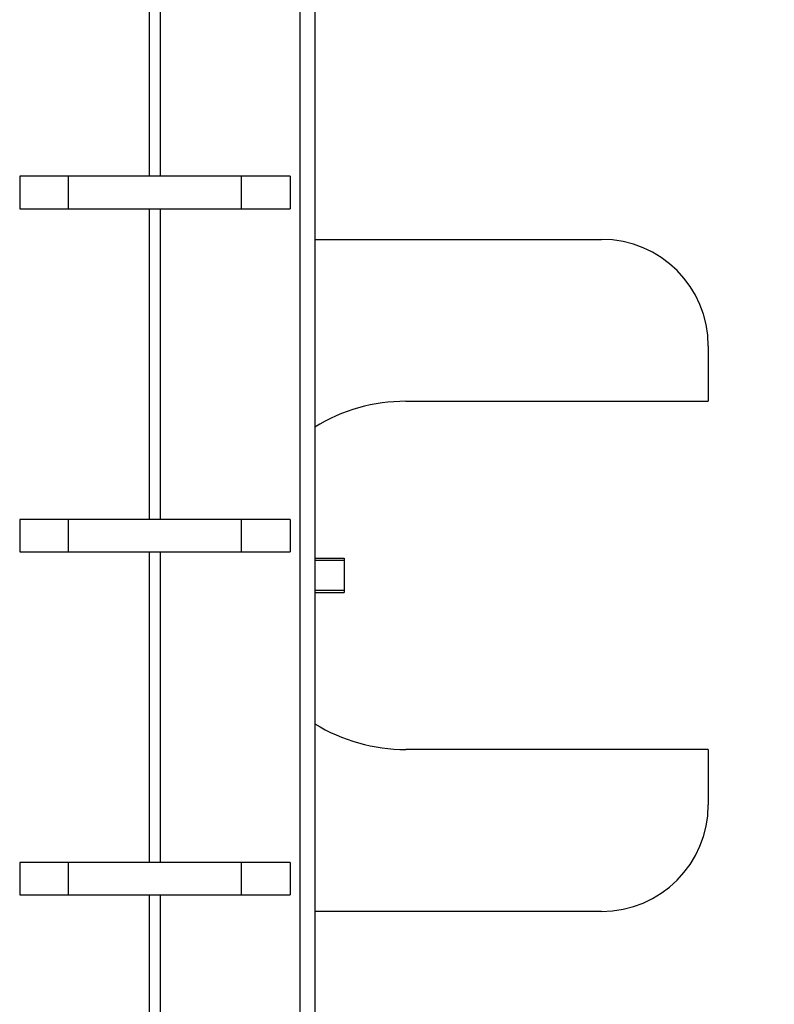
# Model space of a CAD drawing. Header units: inches. Extents: x 0.2 to 16.8, y 0.2 to 10.8.
# Tile 13 of 23: x 9.197 to 9.639, y 4.91 to 5.486. Entities that reach past the tile are written whole.
import ezdxf

# ---------------------------------------------------------------- set-up
doc = ezdxf.new("R2010")
doc.units = ezdxf.units.IN
doc.header["$LTSCALE"] = 0.935
doc.header["$MEASUREMENT"] = 0
doc.layers.get('0').update_dxf_attribs({"linetype": 'CONTINUOUS'})
doc.layers.add('DIMENSIONS', color=7, linetype='CONTINUOUS')
doc.styles.get("Standard").update_dxf_attribs({"font": 'txt', "width": 0.8})
doc.dimstyles.new('DIMSTYLE_4', dxfattribs={"dimtxt": 0.125, "dimasz": 0.18, "dimexe": 0.18, "dimexo": 0.0625, "dimgap": 0.09, "dimtad": 0, "dimtih": 1, "dimtoh": 1, "dimdec": 3, "dimzin": 4, "dimdsep": 46, "dimtxsty": 'STANDARD', "dimblk": '_FILLED', "dimblk1": '_FILLED', "dimblk2": '_FILLED', "dimcen": 0.09, "dimadec": 0, "dimazin": 0, "dimtp": 0.01, "dimtm": 0.01, "dimtfac": 1, "dimtdec": 3, "dimtofl": 0, "dimtmove": 0, "dimatfit": 3, "dimldrblk": '_FILLED', "dimfxl": 1, "dimtolj": 1, "dimtzin": 4, "dimarcsym": 0})

# ---------------------------------------------------------------- blocks, each defined once
blk = doc.blocks.new('_FILLED')
at = {"color": 0, "linetype": 'BYBLOCK'}
blk.add_solid([(0, 0), (-1, 0.1736), (-1, -0.1736)], dxfattribs=at)
blk = doc.blocks.new('*D12')
at = {"layer": 'DIMENSIONS', "color": 2, "linetype": 'CONTINUOUS'}
for p, q in [((9.24305, 8.22701), (10.8898, 8.22701)), ((10.7648, 8.22701), (10.7648, 5.81956)), ((10.7648, 3.1621), (10.7648, 5.56956)), ((9.28185, 3.1621), (10.8898, 3.1621))]:
    blk.add_line(p, q, dxfattribs=at)
at = {"layer": 'DIMENSIONS', "color": 2, "linetype": 'CONTINUOUS', "xscale": 0.18, "yscale": 0.18, "zscale": 0.18}
for p, rotation in [((10.7648, 8.22701), 90), ((10.7648, 3.1621), 270)]:
    blk.add_blockref('_FILLED', p, dxfattribs=dict(at, rotation=rotation))
at = {"layer": 'DIMENSIONS', "color": 2, "linetype": 'CONTINUOUS', "insert": (10.7648, 5.75706), "char_height": 0.125, "width": 1.425, "attachment_point": 2, "line_spacing_factor": 0.9}
blk.add_mtext('5.065{\\Ftxt.shx;\\W1.000000;\\H0.125000; }[128.65]', dxfattribs=at)

msp = doc.modelspace()

# ---------------------------------------------------------------- linework, layer by layer
at = {"color": 9, "linetype": 'CONTINUOUS'}
for p, q in [((9.3614, 3.78701), (9.3614, 7.78701)), ((9.27322, 5.39461), (9.27322, 5.57656)), ((9.27949, 5.57656), (9.27949, 5.39461)), ((9.27322, 5.19366), (9.27322, 5.37561)), ((9.27949, 5.37561), (9.27949, 5.19366)), ((9.27322, 4.99271), (9.27322, 5.17466)), ((9.27949, 5.17466), (9.27949, 4.99271)), ((9.27322, 4.79176), (9.27322, 4.97371)), ((9.27949, 4.97371), (9.27949, 4.79176))]:
    msp.add_line(p, q, dxfattribs=at)
at = {"color": 7, "linetype": 'CONTINUOUS'}
for p, q in [((9.37035, 3.78701), (9.37035, 7.78701)), ((9.3556, 5.39461), (9.1971, 5.39461)), ((9.1971, 5.39461), (9.1971, 5.37561)), ((9.2258, 5.37561), (9.2258, 5.39461)), ((9.3269, 5.39461), (9.3269, 5.37561)), ((9.3556, 5.39461), (9.3556, 5.37561)), ((9.1971, 5.37561), (9.3556, 5.37561)), ((9.37035, 5.3577), (9.53818, 5.3577)), ((9.60068, 5.2952), (9.60068, 5.26285)), ((9.42351, 5.26285), (9.60068, 5.26285)), ((9.3556, 5.19366), (9.1971, 5.19366)), ((9.1971, 5.19366), (9.1971, 5.17466)), ((9.2258, 5.17466), (9.2258, 5.19366)), ((9.3269, 5.19366), (9.3269, 5.17466)), ((9.3556, 5.19366), (9.3556, 5.17466)), ((9.1971, 5.17466), (9.3556, 5.17466)), ((9.37035, 5.17085), (9.38735, 5.17085)), ((9.38735, 5.16951), (9.37035, 5.16951)), ((9.38735, 5.17085), (9.38735, 5.15086)), ((9.37035, 5.15219), (9.38735, 5.15219)), ((9.37035, 5.15085), (9.38735, 5.15085)), ((9.60068, 5.05885), (9.42351, 5.05885)), ((9.60068, 5.05885), (9.60068, 5.0265)), ((9.3556, 4.99271), (9.1971, 4.99271)), ((9.1971, 4.99271), (9.1971, 4.97371)), ((9.2258, 4.97371), (9.2258, 4.99271)), ((9.3269, 4.99271), (9.3269, 4.97371)), ((9.3556, 4.99271), (9.3556, 4.97371)), ((9.1971, 4.97371), (9.3556, 4.97371)), ((9.53818, 4.964), (9.37035, 4.964))]:
    msp.add_line(p, q, dxfattribs=at)
for centre, radius, start, end in [((9.53818, 5.2952), 0.0625, 0, 90), ((9.42351, 5.16085), 0.102, 90, 121.59143), ((9.42351, 5.16085), 0.102, 238.40912, 270), ((9.53818, 5.0265), 0.0625, 270, 360)]:
    msp.add_arc(centre, radius, start, end, dxfattribs=at)

# ---------------------------------------------------------------- dimensions: what is measured, and where the dimension line sits
at = {"layer": 'DIMENSIONS', "color": 2, "linetype": 'CONTINUOUS'}
dim = msp.add_linear_dim(base=(10.7648, 3.1621), p1=(9.24305, 8.22701), p2=(9.28185, 3.1621), angle=270, dimstyle='DIMSTYLE_4', dxfattribs=at)
dim.commit()
dim.dimension.update_dxf_attribs({"geometry": '*D12', "text_midpoint": (10.6148, 5.69456), "dimtype": 160})

doc.saveas('drawing.dxf')
